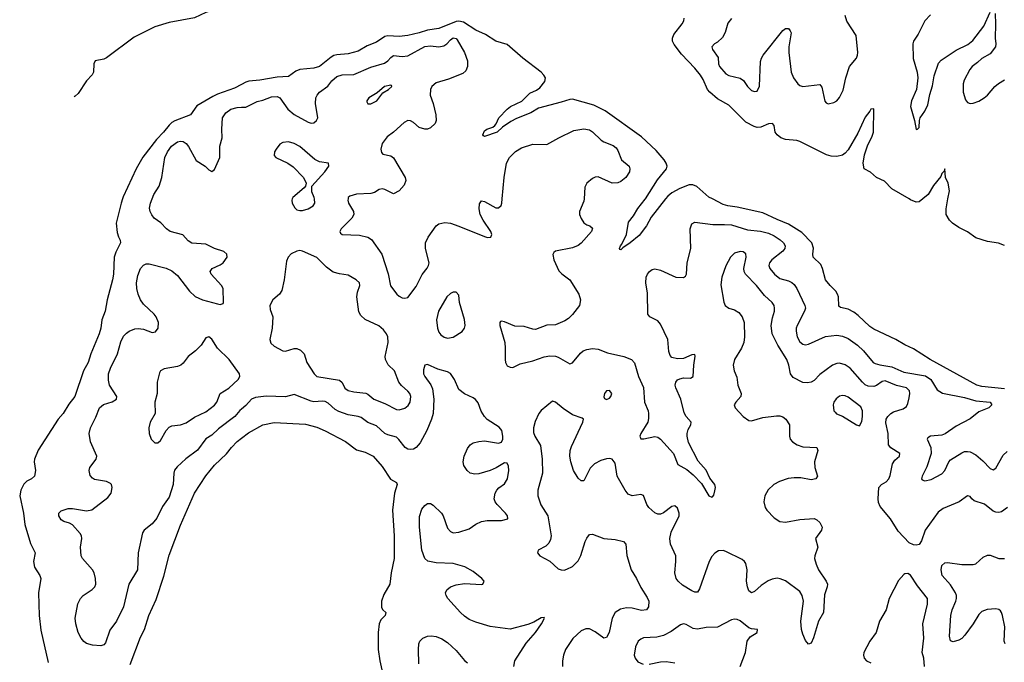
# Model space of a CAD drawing. Header units: inches. Extents: x 1308439 to 1441336, y 959892 to 1036309.
# Tile 44 of 167: x 1308439 to 1315369, y 1026740 to 1031260. Entities that reach past the tile are written whole.
import ezdxf

# ---------------------------------------------------------------- set-up
doc = ezdxf.new("R2010")
doc.units = ezdxf.units.IN
doc.header["$MEASUREMENT"] = 0
for name, color, linetype in [('B3002', 7, 'Continuous'), ('B3003', 7, 'Continuous'), ('B3012', 7, 'Continuous'), ('B3013', 7, 'Continuous')]:
    doc.layers.add(name, color=color, linetype=linetype)

msp = doc.modelspace()

# ---------------------------------------------------------------- linework, layer by layer
at = {"layer": 'B3002', "color": 6}
for points, elevation in [([(1309162.3, 1030000), (1309152.1, 1029970), (1309118.4, 1029830), (1309124, 1029764), (1309133.3, 1029733.3), (1309146.3, 1029710), (1309148.9, 1029690), (1309114.6, 1029625.4), (1309103.1, 1029590), (1309098.5, 1029470), (1309092.5, 1029430), (1309054, 1029290), (1309039.8, 1029210), (1309017.9, 1029150), (1309008.9, 1029090), (1308997.4, 1029050), (1308940.2, 1028910), (1308920.9, 1028850), (1308886.9, 1028790), (1308827.3, 1028610), (1308784.1, 1028555.9), (1308743.5, 1028490), (1308708.5, 1028450), (1308567.6, 1028232.4), (1308542.7, 1028170), (1308540.7, 1028150), (1308549.6, 1028090), (1308543.6, 1028050), (1308521.5, 1028030), (1308490, 1028014.1), (1308467.4, 1027992.6), (1308446.2, 1027950), (1308438.6, 1027910), (1308464.5, 1027790), (1308474.8, 1027710), (1308515.3, 1027575.3), (1308548.6, 1027510), (1308536.5, 1027450), (1308543, 1027410), (1308579.7, 1027350), (1308586.6, 1027330), (1308571, 1027230), (1308574.7, 1027070), (1308586.3, 1026966.3), (1308639, 1026739)], 2500), ([(1310000, 1028521.8), (1309987.9, 1028512.1), (1309952.2, 1028470), (1309838, 1028382), (1309790, 1028338.4), (1309748.8, 1028311.2), (1309690, 1028232.6), (1309608.6, 1028171.4), (1309546.1, 1028113.9), (1309529.1, 1028090.9), (1309523.9, 1028070), (1309519.1, 1027990), (1309490, 1027901.3), (1309443.7, 1027836.3), (1309404.9, 1027755.1), (1309370, 1027714.3), (1309314.8, 1027670), (1309302.4, 1027650), (1309273.4, 1027510), (1309268.4, 1027391.6), (1309207.4, 1027290), (1309170, 1027130.1), (1309119.6, 1027030), (1309073.9, 1026966.1), (1309042.5, 1026877.5), (1309030, 1026862.7), (1309010, 1026856.1), (1308950, 1026860.1), (1308910, 1026871.9), (1308890, 1026886.5), (1308870.4, 1026910), (1308849.5, 1026950), (1308834.2, 1027010), (1308829.8, 1027050), (1308848.8, 1027151.2), (1308867.1, 1027190), (1308885.2, 1027210), (1308948.8, 1027251.2), (1308967.2, 1027270), (1308973.5, 1027290), (1308972.4, 1027330), (1308962.6, 1027370), (1308951.1, 1027391.1), (1308880.1, 1027470), (1308871, 1027490), (1308866.8, 1027550), (1308875.6, 1027610), (1308873.4, 1027630), (1308865.4, 1027645.4), (1308810, 1027706.4), (1308790, 1027719), (1308749.8, 1027729.8), (1308730, 1027741.4), (1308713.3, 1027770), (1308714.6, 1027790), (1308730, 1027806.4), (1308778.9, 1027821.1), (1308810, 1027822.9), (1308910, 1027806.3), (1308946.9, 1027813.1), (1309060.1, 1027899.9), (1309082.4, 1027930), (1309089.3, 1027970), (1309083.8, 1027990), (1309077.2, 1027997.2), (1309050.8, 1028010.8), (1308965.8, 1028025.8), (1308950, 1028034.6), (1308935.2, 1028055.2), (1308927.9, 1028090), (1308932, 1028110), (1308978.1, 1028170), (1308981.1, 1028190), (1308935.9, 1028290), (1308928.5, 1028350), (1308937.6, 1028390), (1308975.2, 1028464.8), (1309000.8, 1028530), (1309027.5, 1028552.5), (1309088.9, 1028571.1), (1309119.5, 1028590), (1309122.7, 1028610), (1309070.4, 1028690.4), (1309063.9, 1028723.9), (1309064.7, 1028770), (1309078.4, 1028810), (1309127, 1028910), (1309150, 1028994.9), (1309170, 1029033.3), (1309190, 1029056.3), (1309209.6, 1029070.4), (1309250, 1029084.6), (1309272.3, 1029087.7), (1309310, 1029083.4), (1309370, 1029060.1), (1309394.9, 1029065.1), (1309412.4, 1029090), (1309415.4, 1029130), (1309399.9, 1029170), (1309385.1, 1029190), (1309310, 1029259), (1309288.9, 1029290), (1309273.6, 1029330), (1309264.1, 1029370), (1309261.4, 1029410), (1309270, 1029459.8), (1309290, 1029510.4), (1309310, 1029532.4), (1309330, 1029541.9), (1309350, 1029543.4), (1309470, 1029513.2), (1309510, 1029492.7), (1309550, 1029460.3), (1309634.1, 1029350), (1309673.5, 1029313.5), (1309726.5, 1029290), (1309830, 1029260.6), (1309850, 1029256.5), (1309870, 1029264.5), (1309873, 1029270), (1309870.1, 1029370.1), (1309860.1, 1029390), (1309785.5, 1029470), (1309779.3, 1029490), (1309792.4, 1029510), (1309850, 1029534.8), (1309871, 1029550), (1309899.9, 1029590), (1309897.7, 1029610), (1309876.6, 1029630), (1309810.2, 1029650.2), (1309750, 1029682.2), (1309649.2, 1029689.2), (1309623.9, 1029703.9), (1309586, 1029746), (1309497.7, 1029770), (1309471.1, 1029790), (1309431.5, 1029831.5), (1309385, 1029865), (1309367.7, 1029887.7), (1309357.8, 1029910), (1309353.4, 1029933.4), (1309359, 1029970), (1309371.1, 1030000)], 2600), ([(1309215.1, 1026724.9), (1309290, 1026916.9), (1309316.4, 1026970), (1309348.8, 1027070), (1309398.2, 1027181.8), (1309454.4, 1027345.6), (1309490, 1027494), (1309570, 1027705.2), (1309670, 1027930.5), (1309750, 1028050.9), (1309810, 1028127.3), (1309894, 1028206), (1309930, 1028251.8), (1309970, 1028292.5), (1310000, 1028316.1)], 2500)]:
    msp.add_lwpolyline(points, dxfattribs=dict(at, elevation=elevation))
at = {"layer": 'B3002', "color": 6, "elevation": 2700}
msp.add_lwpolyline([(1309770, 1029029.8), (1309750, 1029022), (1309716.4, 1028970), (1309675.6, 1028930), (1309625.1, 1028890), (1309590, 1028844), (1309573.8, 1028830), (1309550, 1028820.8), (1309455.6, 1028804.4), (1309430.8, 1028790), (1309423.6, 1028776.4), (1309405.5, 1028710), (1309406.2, 1028630), (1309390.1, 1028570), (1309391.1, 1028490), (1309357.7, 1028430), (1309347.4, 1028390), (1309349.6, 1028350), (1309363.4, 1028310), (1309390, 1028284.8), (1309410, 1028284.5), (1309430, 1028299.2), (1309470.5, 1028369.5), (1309490, 1028393), (1309510, 1028404), (1309570, 1028410.8), (1309610, 1028425.6), (1309670, 1028464), (1309750, 1028501.7), (1309810, 1028547.9), (1309826.6, 1028570), (1309849.4, 1028630.6), (1309910, 1028668.1), (1309976.4, 1028730), (1309989.2, 1028750), (1309985.4, 1028770), (1309913, 1028870), (1309830.9, 1028950), (1309790, 1029013.3)], close=True, dxfattribs=at)
at = {"layer": 'B3003', "color": 6}
for points, elevation in [([(1310000, 1031428.6), (1309990, 1031426.7), (1309970, 1031432.5), (1309910, 1031488.1), (1309890, 1031493.7), (1309868.8, 1031471.2), (1309846.4, 1031370), (1309832.1, 1031347.9), (1309810, 1031331.3), (1309750, 1031309.5), (1309670, 1031272), (1309490, 1031240.7), (1309390, 1031210.6), (1309243.4, 1031136.6), (1309050, 1030992.6), (1309030, 1030981.3), (1308970, 1030970.5), (1308960.8, 1030950), (1308957.8, 1030890), (1308947.9, 1030872.1), (1308909.2, 1030830), (1308850, 1030742.1), (1308830, 1030721.6), (1308822.6, 1030717.1)], 2500), ([(1310000, 1030805), (1309950, 1030778.6), (1309830, 1030735.7), (1309799.3, 1030720.7), (1309686.5, 1030653.5), (1309640.9, 1030590), (1309530, 1030548.2), (1309510, 1030537), (1309490, 1030517.9), (1309450, 1030467.9), (1309401.5, 1030418.5), (1309305.8, 1030294.2), (1309259.5, 1030210), (1309166.8, 1030013.2), (1309162.3, 1030000)], 2500), ([(1309371.1, 1030000), (1309383.2, 1030030), (1309419.6, 1030090), (1309440.2, 1030150), (1309460.8, 1030290), (1309478.7, 1030330), (1309507.7, 1030370), (1309550, 1030399.9), (1309570, 1030405.1), (1309590, 1030402.3), (1309610, 1030389.1), (1309627.3, 1030367.3), (1309680.9, 1030270), (1309743.4, 1030230), (1309770, 1030203.7), (1309790, 1030191.8), (1309810, 1030206), (1309848.3, 1030290), (1309848.1, 1030370), (1309863.1, 1030430), (1309860.9, 1030490), (1309867, 1030570), (1309890, 1030604.7), (1309924.6, 1030630), (1309970, 1030642.9), (1310000, 1030644.2)], 2600)]:
    msp.add_lwpolyline(points, dxfattribs=dict(at, elevation=elevation))
at = {"layer": 'B3012', "color": 6}
for points, elevation in [([(1310357.1, 1030000), (1310353.1, 1029990), (1310357, 1029970), (1310375.9, 1029935.9), (1310390, 1029923.4), (1310410, 1029918), (1310430, 1029918.9), (1310470, 1029929.5), (1310504.3, 1029950), (1310516.4, 1029970), (1310513.1, 1030000)], 2700), ([(1310749.6, 1030000), (1310747.5, 1029990), (1310753.8, 1029970), (1310789.4, 1029910), (1310790.6, 1029890), (1310776.5, 1029863.5), (1310700.8, 1029790), (1310691.8, 1029770), (1310697.8, 1029757.8), (1310709, 1029749), (1310830, 1029745), (1310890, 1029730.9), (1310913.9, 1029713.9), (1310988.2, 1029610), (1311032.9, 1029472.9), (1311049.2, 1029389.2), (1311092.4, 1029330), (1311110, 1029314.5), (1311130, 1029304.7), (1311150, 1029300.9), (1311170, 1029305.2), (1311230, 1029384.3), (1311272.1, 1029467.9), (1311307.8, 1029512.2), (1311317.3, 1029530), (1311320.3, 1029550), (1311295.8, 1029650), (1311294.4, 1029690), (1311312.7, 1029730), (1311369.7, 1029810), (1311390, 1029824.2), (1311430, 1029832.8), (1311470, 1029828), (1311530, 1029807.9), (1311710, 1029734.1), (1311732.4, 1029727.6), (1311753.8, 1029730), (1311761.6, 1029750), (1311756, 1029770), (1311699.9, 1029850), (1311679.7, 1029890), (1311672.8, 1029930), (1311674.4, 1029965.6), (1311690, 1029985.2), (1311710, 1029980.6), (1311790, 1029935.7), (1311810, 1029936.1), (1311826.9, 1029953.1), (1311832.3, 1029970), (1311835.1, 1030000)], 2600), ([(1312411.3, 1030000), (1312410, 1029983.9), (1312378.8, 1029910), (1312378.8, 1029890), (1312390, 1029860.8), (1312410, 1029832.4), (1312430, 1029817.7), (1312450.7, 1029810), (1312470, 1029793.7), (1312464, 1029770), (1312390.8, 1029689.2), (1312368.6, 1029671.4), (1312330, 1029656.1), (1312210, 1029632.6), (1312198, 1029622), (1312191.5, 1029608.5), (1312198.1, 1029570), (1312234.3, 1029494.3), (1312253.6, 1029473.6), (1312311.2, 1029430), (1312374.8, 1029330), (1312386.9, 1029290), (1312379, 1029250), (1312330, 1029185.9), (1312301.3, 1029158.7), (1312277, 1029143), (1312210, 1029114.8), (1312148.4, 1029111.6), (1312070, 1029081.8), (1312050, 1029082.6), (1311990, 1029101.2), (1311925, 1029105), (1311850, 1029135.5), (1311830, 1029140.2), (1311823.3, 1029136.7), (1311818, 1029130), (1311818.2, 1029110), (1311852.7, 1028990), (1311856.7, 1028950), (1311855.6, 1028870), (1311858.5, 1028850), (1311870, 1028825.3), (1311890, 1028815.2), (1311910, 1028814.6), (1311961.2, 1028838.8), (1312050, 1028860.5), (1312131, 1028889), (1312170, 1028895.8), (1312210, 1028892.4), (1312230, 1028885.3), (1312310, 1028839), (1312330, 1028847.5), (1312385.2, 1028914.8), (1312404.5, 1028930), (1312430, 1028940.6), (1312470, 1028947.1), (1312510, 1028941.7), (1312576.3, 1028916.3), (1312690, 1028891.6), (1312744, 1028870), (1312765.8, 1028845.8), (1312793.4, 1028750), (1312830, 1028672.6), (1312835.7, 1028570), (1312861.7, 1028510), (1312865.6, 1028490), (1312865.7, 1028454.3), (1312860.7, 1028430), (1312811.2, 1028350), (1312803.4, 1028330), (1312810, 1028311.8), (1312831.6, 1028311.6), (1312910, 1028328.3), (1312930, 1028323.8), (1312950, 1028310.2), (1313040.1, 1028210), (1313070.8, 1028130.8), (1313135.5, 1028095.5), (1313179.3, 1028059.3), (1313237.7, 1027997.7), (1313290, 1027912.2), (1313310, 1027901.7), (1313315.9, 1027904.1), (1313324.4, 1027915.6), (1313332.7, 1027947.3), (1313336.2, 1027970), (1313332.3, 1027990), (1313296, 1028036), (1313270, 1028090.6), (1313214, 1028154), (1313146.9, 1028286.9), (1313136.9, 1028330), (1313136.7, 1028350), (1313143.2, 1028376.8), (1313163.3, 1028410), (1313164.8, 1028430), (1313129.8, 1028469.8), (1313115.3, 1028495.3), (1313092.6, 1028590), (1313057.6, 1028670), (1313053.2, 1028690), (1313056.7, 1028710), (1313070, 1028726.7), (1313084.9, 1028735.1), (1313110, 1028740.7), (1313161.1, 1028738.9), (1313179.8, 1028750), (1313184.1, 1028830), (1313194.3, 1028894.3), (1313190, 1028904), (1313170, 1028902.8), (1313110, 1028877.3), (1313070, 1028873.9), (1313030, 1028884.4), (1313017.5, 1028897.5), (1313007, 1028927), (1313000, 1029010), (1312950, 1029118.6), (1312930, 1029142.7), (1312873.1, 1029170), (1312859.9, 1029190), (1312856.6, 1029336.6), (1312845.4, 1029410), (1312849.2, 1029450), (1312856.9, 1029470), (1312871.9, 1029490), (1312890, 1029503.4), (1312910, 1029508), (1312950, 1029497.3), (1313058, 1029450), (1313110, 1029446.4), (1313124.4, 1029455.6), (1313132.3, 1029470), (1313136.7, 1029550), (1313162.6, 1029650), (1313156.9, 1029790), (1313170, 1029823.7), (1313190, 1029836), (1313318.6, 1029818.6), (1313400.4, 1029820.4), (1313450, 1029816.5), (1313561.9, 1029781.9), (1313653.2, 1029773.2), (1313710, 1029759), (1313750, 1029739.6), (1313791.4, 1029711.4), (1313814.4, 1029690), (1313825.7, 1029670), (1313824.3, 1029650), (1313809.2, 1029630.8), (1313732.7, 1029570), (1313715.5, 1029550), (1313710.9, 1029530), (1313719, 1029510), (1313752.4, 1029470), (1313790, 1029439.7), (1313850, 1029423), (1313872.5, 1029412.5), (1313890, 1029397.8), (1313908.6, 1029368.6), (1313965.1, 1029250), (1313968.7, 1029230), (1313964, 1029210), (1313910.5, 1029110), (1313904.2, 1029090), (1313903.3, 1029070), (1313911.6, 1029030), (1313930, 1028994.3), (1313950, 1028976.9), (1313970, 1028972.6), (1313990, 1028977.5), (1314110, 1029031.5), (1314190, 1029040), (1314230, 1029033.3), (1314270, 1029017.4), (1314336.6, 1028970), (1314378.3, 1028930), (1314446.2, 1028850), (1314461.4, 1028841.4), (1314492, 1028832), (1314577.5, 1028817.5), (1314661.6, 1028781.6), (1314815.6, 1028755.6), (1314851.8, 1028730), (1314896.2, 1028656.2), (1314934.1, 1028634.1), (1315090, 1028603.3), (1315170, 1028578.9), (1315270, 1028569.9), (1315281.9, 1028550), (1315260.2, 1028530), (1315190, 1028501.4), (1315130, 1028453.4), (1315030, 1028402), (1314953.4, 1028346.6), (1314930, 1028337.7), (1314849.3, 1028330.7), (1314830, 1028319.8), (1314825.2, 1028310), (1314852.5, 1028250), (1314855.3, 1028210), (1314823.8, 1028116.2), (1314791.9, 1028050), (1314787.3, 1028030), (1314790, 1028023.1), (1314810, 1028016.7), (1314853.7, 1028026.3), (1314930, 1028066), (1314950, 1028088.7), (1314978.6, 1028150), (1314990, 1028163.3), (1315070, 1028213.6), (1315090, 1028221.8), (1315110, 1028223.9), (1315130, 1028220.3), (1315170, 1028199.4), (1315217.9, 1028157.9), (1315270, 1028103.1), (1315290, 1028094.9), (1315310, 1028106.7), (1315362.3, 1028197.7), (1315390, 1028223.9)], 2600), ([(1312985, 1030000), (1312883, 1029870), (1312850, 1029811.1), (1312797.9, 1029742.1), (1312736.8, 1029690), (1312683.5, 1029656.5), (1312670, 1029641.6), (1312662.9, 1029642.9), (1312660.3, 1029650), (1312667.9, 1029670), (1312678.1, 1029681.9), (1312709.3, 1029750), (1312723.4, 1029836.6), (1312759.8, 1029880.2), (1312789.1, 1029930.9), (1312842, 1029998), (1312843.3, 1030000)], 2500), ([(1315370, 1028662.8), (1315210, 1028680.6), (1315174.8, 1028690), (1314846.9, 1028870), (1314730, 1028944), (1314670, 1028972.3), (1314605.3, 1029010), (1314450, 1029082.4), (1314422.2, 1029102.2), (1314340.5, 1029180.5), (1314310, 1029204), (1314270, 1029223.8), (1314216.3, 1029236.3), (1314204.9, 1029244.9), (1314201.6, 1029310), (1314195, 1029330), (1314182.6, 1029350), (1314142.6, 1029390), (1314111.5, 1029430), (1314090.1, 1029510.1), (1314077.2, 1029537.2), (1314023.5, 1029590), (1314020.4, 1029610), (1314025.8, 1029654.2), (1314015.3, 1029690), (1313942.9, 1029762.9), (1313850, 1029821.9), (1313770, 1029853.8), (1313670, 1029901.4), (1313490, 1029940.7), (1313423.7, 1029950), (1313390, 1029960.9), (1313314.3, 1030000)], 2500), ([(1314795.9, 1030000), (1314770, 1029979.1), (1314750, 1029977), (1314710, 1029993.9), (1314699.5, 1030000)], 2500), ([(1315370, 1029672.7), (1315329.2, 1029689.2), (1315250, 1029700.1), (1315170, 1029725), (1315110, 1029767), (1315050, 1029798.2), (1315004.5, 1029830), (1314982.5, 1029850), (1314960.4, 1029890), (1314959.4, 1029930), (1314972.8, 1030000)], 2500), ([(1315391.6, 1027830), (1315350, 1027797.8), (1315330, 1027793.4), (1315310, 1027795.5), (1315290, 1027803.7), (1315230, 1027852.6), (1315156.6, 1027876.6), (1315140.2, 1027890), (1315130, 1027907), (1315110, 1027910.4), (1315051.5, 1027870), (1314938.8, 1027821.2), (1314903.6, 1027796.4), (1314812.9, 1027670), (1314786, 1027594), (1314770.7, 1027569.3), (1314750, 1027564), (1314730, 1027566.2), (1314700.3, 1027580.3), (1314621.9, 1027661.9), (1314568.4, 1027750), (1314496.3, 1027836.3), (1314483.5, 1027863.5), (1314481.6, 1027890), (1314486.5, 1027970), (1314504.4, 1027990), (1314536.9, 1028010), (1314555.9, 1028030), (1314565.4, 1028054.6), (1314583.1, 1028136.9), (1314599, 1028161), (1314631.5, 1028190), (1314634.1, 1028210), (1314570, 1028248.3), (1314554.7, 1028270), (1314552.5, 1028350), (1314535.1, 1028424.9), (1314538.2, 1028450), (1314549.3, 1028470), (1314570, 1028490.4), (1314590, 1028501.3), (1314657.6, 1028522.4), (1314680, 1028540), (1314690, 1028559.4), (1314700.1, 1028599.9), (1314704.2, 1028630), (1314701.9, 1028650), (1314680.6, 1028670), (1314610, 1028687), (1314530, 1028720), (1314510, 1028715.4), (1314470, 1028687.1), (1314450, 1028679.2), (1314410, 1028682.2), (1314390, 1028691.9), (1314370, 1028710.4), (1314285, 1028810), (1314250, 1028833), (1314210, 1028843.9), (1314190, 1028842.8), (1314159.1, 1028830), (1314070, 1028764.2), (1314030, 1028723), (1314010, 1028710.9), (1313985.1, 1028705.1), (1313950, 1028709), (1313883.1, 1028743.1), (1313865.3, 1028770), (1313853.1, 1028830), (1313838.4, 1028870), (1313774.9, 1028970), (1313736.3, 1029050), (1313728.5, 1029110), (1313737.1, 1029162.9), (1313750.7, 1029210), (1313752.7, 1029230), (1313748.5, 1029250), (1313734.8, 1029270), (1313681.3, 1029321.3), (1313625.8, 1029390), (1313547.5, 1029470), (1313538.4, 1029490), (1313536.5, 1029510), (1313552.1, 1029590), (1313550, 1029613.7), (1313530, 1029628), (1313510, 1029630.4), (1313470, 1029616.9), (1313441.8, 1029590), (1313410, 1029529.9), (1313380.7, 1029450), (1313374.9, 1029394.9), (1313394.3, 1029274.3), (1313403.4, 1029250), (1313430.4, 1029230.4), (1313470, 1029218.3), (1313499.9, 1029199.9), (1313522.9, 1029170), (1313537.3, 1029130), (1313540.9, 1029030), (1313536.5, 1028990), (1313519.3, 1028950), (1313471.1, 1028870), (1313461.2, 1028830), (1313468.2, 1028790), (1313486.7, 1028746.7), (1313494.6, 1028690), (1313517.5, 1028630), (1313514.5, 1028610), (1313479.3, 1028570), (1313468.4, 1028550), (1313474.6, 1028530), (1313530, 1028468.8), (1313570, 1028439.9), (1313590, 1028438.7), (1313670, 1028461.9), (1313766.7, 1028473.3), (1313790, 1028473), (1313810, 1028466.9), (1313832.3, 1028450), (1313856.6, 1028410), (1313856.4, 1028330), (1313862.7, 1028310), (1313878.9, 1028290), (1313910.1, 1028270), (1313950, 1028256.2), (1314048.9, 1028250), (1314057.6, 1028230), (1314032.4, 1028150), (1314035.1, 1028110), (1314053.8, 1028050), (1314043.5, 1028030), (1314010, 1028024.1), (1313937.2, 1028037.2), (1313890, 1028038.1), (1313847.7, 1028032.3), (1313787.1, 1028012.9), (1313747.1, 1027990), (1313707.5, 1027952.5), (1313682.5, 1027910), (1313676.6, 1027870), (1313685.8, 1027830), (1313697.1, 1027810), (1313750, 1027755.8), (1313790, 1027730.4), (1313830, 1027725.3), (1313930, 1027744.5), (1314030, 1027750.8), (1314050, 1027741.9), (1314070, 1027724.1), (1314087.2, 1027690), (1314083.5, 1027670), (1314040.5, 1027610), (1314056.8, 1027550), (1314034.6, 1027490), (1314033.8, 1027470), (1314044, 1027430), (1314061.1, 1027390), (1314115.3, 1027310), (1314124, 1027290), (1314122.3, 1027270), (1314104.6, 1027215.4), (1314096, 1027090), (1314061.7, 1027030), (1314026.8, 1026913.2), (1314010, 1026875.1), (1313990, 1026868.3), (1313970, 1026894.4), (1313950, 1026938.2), (1313942.1, 1026970), (1313937.6, 1027030), (1313954.9, 1027170), (1313947.4, 1027210), (1313930, 1027237.1), (1313830, 1027312.5), (1313792, 1027328), (1313770, 1027331.1), (1313734.7, 1027325.3), (1313706.9, 1027313.1), (1313658.9, 1027281.1), (1313610, 1027237.4), (1313589.1, 1027230), (1313570, 1027243.4), (1313560.5, 1027270), (1313555.5, 1027310), (1313560.2, 1027390), (1313550, 1027435.7), (1313540.3, 1027450), (1313522.9, 1027462.9), (1313410, 1027520.4), (1313390, 1027526.9), (1313356.7, 1027523.3), (1313332, 1027508), (1313310, 1027484.2), (1313292, 1027450), (1313222.8, 1027257.2), (1313210, 1027234.5), (1313190, 1027233.6), (1313170, 1027242.2), (1313103.7, 1027283.7), (1313073.4, 1027310), (1313060.1, 1027330), (1313051.2, 1027370), (1313058.3, 1027450), (1313056.2, 1027490), (1313020.2, 1027570), (1313015.3, 1027610), (1313025.4, 1027654.6), (1313079.5, 1027770), (1313081.1, 1027790), (1313070, 1027825.3), (1313050, 1027839.6), (1313030, 1027836.7), (1312969.4, 1027790.6), (1312950, 1027781.7), (1312930, 1027781.6), (1312910, 1027790.9), (1312866.5, 1027830), (1312853.9, 1027850), (1312830, 1027914.4), (1312810, 1027921.5), (1312750, 1027910.5), (1312722.7, 1027922.7), (1312699.5, 1027950), (1312645.2, 1028050), (1312630, 1028140.2), (1312609.9, 1028169.9), (1312590, 1028174), (1312570, 1028171.9), (1312530, 1028158.7), (1312484.5, 1028135.5), (1312455.1, 1028104.9), (1312410, 1028017.5), (1312390, 1028016.9), (1312370, 1028036), (1312337.5, 1028090), (1312317.1, 1028150), (1312310.2, 1028190), (1312313.6, 1028230), (1312321.8, 1028258.2), (1312403.6, 1028430), (1312407.1, 1028450), (1312398.5, 1028458.5), (1312330, 1028480.7), (1312265, 1028525), (1312210, 1028569.9), (1312190, 1028576.3), (1312109.3, 1028510.7), (1312091.9, 1028490), (1312067, 1028433), (1312055.2, 1028390), (1312056.1, 1028356.1), (1312064.4, 1028330), (1312104.9, 1028264.9), (1312116.1, 1028170), (1312119.4, 1028070), (1312085.4, 1027950), (1312085, 1027910), (1312107.8, 1027847.8), (1312156.4, 1027770), (1312179.3, 1027630), (1312176, 1027604), (1312163, 1027577), (1312142, 1027558), (1312088.1, 1027530), (1312083.8, 1027510), (1312100.8, 1027490), (1312170, 1027450.8), (1312230, 1027398.3), (1312250, 1027389.7), (1312270, 1027389.1), (1312290, 1027394.3), (1312330, 1027414.8), (1312370, 1027453.4), (1312389.4, 1027490.6), (1312419.4, 1027590), (1312430, 1027613.8), (1312450, 1027639.7), (1312470, 1027642.1), (1312550, 1027610.6), (1312630, 1027603.4), (1312689.3, 1027590), (1312704.3, 1027570), (1312711.1, 1027491.1), (1312742.2, 1027390), (1312780.9, 1027330), (1312810, 1027267.5), (1312856.4, 1027196.4), (1312866, 1027170), (1312865, 1027130), (1312850, 1027108.4), (1312814.6, 1027105.4), (1312750, 1027120.5), (1312710, 1027122.8), (1312666.7, 1027113.3), (1312630, 1027091.6), (1312608.7, 1027050), (1312587.9, 1026950), (1312570, 1026913.6), (1312550, 1026910.9), (1312490, 1026955.6), (1312450, 1026974.7), (1312423.7, 1026976.3), (1312390, 1026962.1), (1312332, 1026908), (1312279.9, 1026830), (1312265.7, 1026790), (1312258.8, 1026750), (1312259.5, 1026710)], 2700), ([(1311915.9, 1026710), (1311924.6, 1026750), (1312004.1, 1026875.9), (1312069.6, 1026950), (1312111.6, 1027010), (1312133, 1027050), (1312130, 1027054.6), (1312110, 1027052), (1312057.7, 1027022.3), (1312014.4, 1027005.6), (1311890, 1026972.4), (1311750, 1026992.1), (1311650, 1027022.1), (1311602.2, 1027042.2), (1311570, 1027064.1), (1311542.5, 1027090), (1311452.5, 1027190), (1311440.5, 1027210), (1311436.5, 1027230), (1311445.2, 1027250), (1311470, 1027269.9), (1311510, 1027285.2), (1311570, 1027293.9), (1311690, 1027286.8), (1311699.7, 1027290), (1311708.2, 1027310), (1311692.2, 1027330), (1311630, 1027377.9), (1311571.5, 1027411.5), (1311490, 1027435.8), (1311370, 1027440.4), (1311310.9, 1027450.9), (1311290, 1027470.1), (1311269.4, 1027529.4), (1311252.5, 1027690), (1311253.5, 1027766.5), (1311270, 1027817.9), (1311290, 1027843.5), (1311310, 1027856.5), (1311330, 1027856.9), (1311350, 1027846), (1311407.9, 1027790), (1311420.1, 1027770), (1311450, 1027682.6), (1311470, 1027660.1), (1311490, 1027651.5), (1311530, 1027654.7), (1311601.7, 1027678.3), (1311650, 1027711.7), (1311690, 1027730.4), (1311730, 1027736.8), (1311830, 1027736.7), (1311873.6, 1027750), (1311873, 1027770), (1311859.2, 1027790), (1311800.5, 1027850), (1311785.9, 1027870), (1311778.6, 1027890), (1311784.8, 1027930), (1311796.6, 1027950), (1311812.3, 1027967.7), (1311850, 1027995.7), (1311872.4, 1028030), (1311881.5, 1028090), (1311878.6, 1028118.6), (1311870, 1028141.1), (1311850, 1028142.8), (1311792.8, 1028107.2), (1311751.2, 1028088.8), (1311670, 1028065.2), (1311642.7, 1028062.7), (1311610.4, 1028070.4), (1311588.9, 1028088.9), (1311565.4, 1028125.4), (1311561.3, 1028150), (1311568, 1028190), (1311590, 1028242.9), (1311609.8, 1028270), (1311630, 1028282.7), (1311670, 1028294.3), (1311710, 1028297.7), (1311810, 1028281.7), (1311831.1, 1028288.9), (1311838.8, 1028310), (1311839.7, 1028330), (1311831.7, 1028371.7), (1311813.6, 1028393.6), (1311730, 1028447.4), (1311710, 1028468.4), (1311687.6, 1028507.6), (1311665, 1028565), (1311648.1, 1028588.1), (1311630, 1028601.1), (1311570, 1028629.2), (1311530, 1028660.1), (1311498.1, 1028730), (1311470, 1028771.2), (1311450, 1028784.4), (1311382.7, 1028802.7), (1311310, 1028834.8), (1311289.3, 1028830), (1311281.8, 1028798.2), (1311281.8, 1028770), (1311289.5, 1028750), (1311332.6, 1028692.6), (1311343.5, 1028663.5), (1311354.4, 1028590), (1311348.2, 1028490), (1311337.4, 1028450), (1311303.6, 1028370), (1311257.3, 1028282.7), (1311230.1, 1028249.9), (1311210, 1028240.1), (1311190, 1028236.6), (1311170, 1028239.8), (1311151.7, 1028250), (1311108, 1028308), (1311090, 1028324.4), (1311030, 1028339.8), (1311010, 1028350), (1310950, 1028402.7), (1310890, 1028428), (1310841.9, 1028461.9), (1310822, 1028470), (1310750, 1028481), (1310684.6, 1028504.6), (1310659.2, 1028519.2), (1310610, 1028563.8), (1310590, 1028573.9), (1310570, 1028578.1), (1310510, 1028573), (1310490, 1028576.5), (1310370, 1028623.1), (1310310, 1028606.8), (1310173, 1028613), (1310098.1, 1028601.9), (1310070, 1028591.2), (1310030, 1028546), (1310000, 1028521.8)], 2600), ([(1310000, 1028316.1), (1310050, 1028355.3), (1310150, 1028410.9), (1310230, 1028427), (1310450, 1028414.1), (1310530, 1028394.4), (1310590, 1028368.4), (1310732.7, 1028292.7), (1310810, 1028234.7), (1310870, 1028218.5), (1310926.3, 1028190), (1310990, 1028118), (1311048, 1028028), (1311090, 1028005.2), (1311095.4, 1027990), (1311075.8, 1027930), (1311062, 1027810), (1311075.2, 1027630), (1311073.6, 1027470), (1311054.4, 1027370), (1311044.9, 1027290), (1311002.6, 1027217.4), (1310986.3, 1027170), (1310986.3, 1027126.3), (1310994.7, 1027110), (1311015.1, 1027090), (1311011.6, 1027070), (1310981.6, 1027038.5), (1310968.7, 1027010), (1310962.7, 1026950), (1310961.5, 1026830), (1310974, 1026750), (1311013.6, 1026570)], 2500), ([(1315375.1, 1026870), (1315368.2, 1026890), (1315373.9, 1026990), (1315356.7, 1027070), (1315350.5, 1027090.5), (1315341.8, 1027101.8), (1315330, 1027111.5), (1315310, 1027116.5), (1315247.9, 1027112.1), (1315210, 1027098.5), (1315190, 1027076.4), (1315150, 1027010.7), (1315091.1, 1026930), (1315070, 1026907.6), (1315050, 1026895), (1315010, 1026884.2), (1314991.6, 1026891.6), (1314984.2, 1026924.2), (1314992, 1027070), (1315002.3, 1027110), (1315028.8, 1027170), (1315033.6, 1027190), (1315032.1, 1027210), (1315024.8, 1027230), (1314990, 1027285), (1314931.9, 1027350), (1314924, 1027390), (1314930, 1027422.2), (1314950, 1027440.2), (1314970, 1027441.6), (1315070, 1027427.1), (1315150, 1027428), (1315170, 1027433.8), (1315220.1, 1027479.9), (1315250, 1027494.4), (1315270, 1027493.3), (1315330, 1027469.4), (1315370, 1027471.2)], 2700), ([(1314808.1, 1026710), (1314802.9, 1026770), (1314790.9, 1026810), (1314803, 1026910), (1314796.9, 1027010), (1314828.4, 1027150), (1314829.5, 1027190), (1314758.7, 1027278.7), (1314710, 1027352.2), (1314690, 1027365.2), (1314670, 1027363.2), (1314662.5, 1027357.5), (1314625.3, 1027314.7), (1314558.6, 1027190), (1314537, 1027110), (1314489.7, 1027030), (1314467.3, 1026950), (1314423.4, 1026890), (1314381.1, 1026810), (1314377.6, 1026790), (1314382.7, 1026770), (1314399.8, 1026750), (1314430, 1026736.5)], 2800), ([(1313510.4, 1026710), (1313547.8, 1026810), (1313559.6, 1026890), (1313579.9, 1026920.1), (1313629.7, 1026950), (1313633, 1026970), (1313590, 1026975.2), (1313570, 1026982.6), (1313510, 1027031), (1313490, 1027040.7), (1313470, 1027042.9), (1313450, 1027037.9), (1313350, 1026987.8), (1313270, 1026985.6), (1313210, 1026973.4), (1313179, 1026979), (1313130, 1027006.3), (1313110, 1027011), (1313090, 1027004.6), (1313024, 1026956), (1312970.8, 1026929.2), (1312922.8, 1026917.2), (1312830, 1026912.1), (1312810, 1026903.1), (1312792.2, 1026887.8), (1312772.3, 1026850), (1312764.9, 1026790), (1312770.5, 1026770), (1312790, 1026742.4), (1312828.1, 1026728.1)], 2800), ([(1311248.7, 1026728.7), (1311246.6, 1026830), (1311249.1, 1026870), (1311255.4, 1026890), (1311275.4, 1026910), (1311310, 1026923.1), (1311333.9, 1026926.1), (1311370, 1026921.2), (1311410, 1026905.3), (1311450, 1026878.5), (1311510, 1026822.8), (1311570, 1026752.2), (1311590, 1026736.5)], 2600), ([(1312870, 1026727.7), (1312950, 1026743.1), (1312990, 1026745.5), (1313050, 1026736.9)], 2800)]:
    msp.add_lwpolyline(points, dxfattribs=dict(at, elevation=elevation))
for points, elevation in [([(1310410, 1029636), (1310390, 1029632.9), (1310350, 1029613.8), (1310327.6, 1029590), (1310317.2, 1029562.8), (1310301.1, 1029430), (1310284.4, 1029355.6), (1310268.1, 1029330), (1310220.3, 1029290), (1310200.2, 1029250), (1310201.2, 1029221.2), (1310220.8, 1029170), (1310215.9, 1029090), (1310199.4, 1029010), (1310206, 1028986), (1310230, 1028963.4), (1310290, 1028930.1), (1310310, 1028929), (1310370, 1028946.5), (1310390, 1028946.8), (1310415.5, 1028935.5), (1310441.3, 1028910), (1310459.7, 1028850), (1310510.8, 1028770), (1310530.8, 1028750.8), (1310690, 1028725.5), (1310707.4, 1028707.4), (1310727.6, 1028667.6), (1310750, 1028651.2), (1310790, 1028641.7), (1310874, 1028634), (1310890, 1028626.2), (1310931.2, 1028590), (1311010, 1028559.6), (1311090, 1028519.2), (1311110, 1028516.7), (1311150, 1028528.4), (1311172.9, 1028547.1), (1311186.8, 1028570), (1311192, 1028610), (1311184.7, 1028630), (1311170, 1028647.5), (1311126.2, 1028686.2), (1311106.3, 1028710), (1311077.1, 1028790), (1311032.9, 1028832.9), (1311012.5, 1028870), (1311010.6, 1028890), (1311031.7, 1028990), (1311029.3, 1029030), (1311021.7, 1029050), (1310999, 1029079), (1310965.8, 1029105.8), (1310870.8, 1029150.8), (1310840.3, 1029180.3), (1310826.2, 1029206.2), (1310811.7, 1029310), (1310816.9, 1029343.1), (1310833.5, 1029390), (1310830.2, 1029410.2), (1310806.6, 1029430), (1310750, 1029464.1), (1310690, 1029471.7), (1310644.8, 1029484.8), (1310598.8, 1029518.8), (1310530, 1029588.4), (1310430, 1029632.6)], 2700), ([(1311510, 1029343.8), (1311490, 1029343.6), (1311470, 1029334.7), (1311444.1, 1029310), (1311386.8, 1029210), (1311371.4, 1029150), (1311379.4, 1029090), (1311390, 1029063), (1311403.5, 1029043.5), (1311426.7, 1029026.7), (1311450, 1029020.6), (1311490, 1029027.3), (1311554, 1029066), (1311570.3, 1029089.7), (1311574.2, 1029110), (1311569.1, 1029150.9), (1311535, 1029270), (1311530, 1029322.7)], 2700), ([(1312590, 1028652.1), (1312570, 1028649.8), (1312554.5, 1028630), (1312550, 1028607.3), (1312556.1, 1028596.1), (1312570, 1028589.5), (1312590, 1028599), (1312599.9, 1028610), (1312606.5, 1028630)], 2700), ([(1314230, 1028616.2), (1314210, 1028611.2), (1314185.8, 1028594.2), (1314168.6, 1028570), (1314164, 1028550), (1314169.7, 1028510), (1314178.6, 1028498.6), (1314188.9, 1028488.9), (1314230.7, 1028470.7), (1314330, 1028411.6), (1314350, 1028403.8), (1314366.8, 1028433.2), (1314371.5, 1028468.5), (1314371.2, 1028510), (1314358.2, 1028538.2), (1314270, 1028604.8), (1314250, 1028614.9)], 2800)]:
    msp.add_lwpolyline(points, close=True, dxfattribs=dict(at, elevation=elevation))
at = {"layer": 'B3013', "color": 6}
for points, elevation in [([(1313450, 1031269.6), (1313423.9, 1031236.1), (1313404.9, 1031170), (1313385.5, 1031134.5), (1313350, 1031101.8), (1313328.6, 1031090), (1313311.1, 1031070), (1313314.5, 1031050), (1313354.8, 1030994.8), (1313358.1, 1030950), (1313364.6, 1030930), (1313410, 1030878.3), (1313430, 1030868.4), (1313510, 1030848.9), (1313533, 1030833), (1313561, 1030790), (1313590, 1030762.5), (1313610, 1030754.1), (1313630, 1030758.2), (1313647.1, 1030792.9), (1313653.9, 1030966.1), (1313659.4, 1030990), (1313670.8, 1031010), (1313810, 1031183.7), (1313830, 1031197.1), (1313850, 1031198.3), (1313862.8, 1031182.8), (1313868, 1031168), (1313853, 1031070), (1313852.3, 1031030), (1313870, 1030890.2), (1313886.2, 1030850), (1313916.8, 1030810), (1313930, 1030797.8), (1313950, 1030789.3), (1314070, 1030804.5), (1314085.9, 1030785.9), (1314106.2, 1030686.2), (1314115.6, 1030675.6), (1314130, 1030669), (1314170, 1030677.3), (1314190, 1030689.1), (1314210, 1030713.6), (1314235.1, 1030764.9), (1314254, 1030850), (1314279.8, 1030930), (1314330, 1030989.6), (1314336.2, 1031010), (1314338, 1031030), (1314326.1, 1031150), (1314260.8, 1031250), (1314248.3, 1031290)], 2600), ([(1314850, 1031295.2), (1314808.7, 1031251.3), (1314761.9, 1031158.1), (1314729.7, 1031110), (1314724.3, 1031090), (1314726.7, 1030986.7), (1314756.9, 1030890), (1314760.1, 1030850), (1314750.5, 1030770), (1314717, 1030690), (1314709.2, 1030650), (1314737.6, 1030550), (1314750, 1030488.2), (1314758, 1030490), (1314770, 1030502), (1314771.8, 1030550), (1314777.4, 1030570), (1314810, 1030617.1), (1314830, 1030662), (1314845.6, 1030734.4), (1314864.6, 1030795.4), (1314875.2, 1030864.8), (1314905.4, 1030954.6), (1314924, 1030976), (1315030, 1031046.4), (1315113.3, 1031086.7), (1315147.3, 1031112.7), (1315225.1, 1031214.9), (1315270, 1031312.5)], 2600), ([(1315304.7, 1031304.7), (1315308.4, 1031228.4), (1315304.5, 1031130), (1315310.7, 1031090), (1315306.8, 1031070), (1315270, 1031019.9), (1315210, 1030987.5), (1315181.5, 1030958.5), (1315143, 1030930), (1315125.8, 1030910), (1315085.8, 1030834.2), (1315078.7, 1030810), (1315079.9, 1030750), (1315095.5, 1030695.5), (1315110, 1030676.6), (1315130, 1030670.1), (1315150, 1030672.2), (1315190, 1030686.8), (1315228.4, 1030710), (1315250, 1030729.2), (1315302.7, 1030790), (1315327.7, 1030812.3), (1315370, 1030837)], 2600), ([(1312843.3, 1030000), (1312927.1, 1030132.9), (1312991.3, 1030210), (1312995.4, 1030230), (1312990.2, 1030250), (1312975.3, 1030275.3), (1312919.8, 1030339.8), (1312815.7, 1030435.7), (1312558.7, 1030618.7), (1312479.4, 1030659.4), (1312330, 1030701.3), (1312310, 1030699.8), (1312250, 1030679), (1312090, 1030637.2), (1312035.5, 1030604.5), (1311934.8, 1030565.2), (1311896.1, 1030543.9), (1311836.9, 1030503.1), (1311799.8, 1030470), (1311710, 1030438), (1311702.2, 1030442.2), (1311699.3, 1030450), (1311710, 1030479.1), (1311726.3, 1030490), (1311770, 1030505), (1311784.1, 1030515.9), (1311793.5, 1030526.5), (1311810.4, 1030570), (1311870, 1030631.1), (1311893.2, 1030650), (1311972.4, 1030687.6), (1312030, 1030742.2), (1312076.4, 1030763.6), (1312099.4, 1030780.6), (1312135.3, 1030824.7), (1312138.7, 1030850), (1312128.8, 1030870), (1312110.3, 1030890.3), (1311980.8, 1030990), (1311870, 1031085.5), (1311790, 1031109.5), (1311716.6, 1031156.6), (1311650, 1031187), (1311562.9, 1031242.9), (1311530, 1031249.7), (1311510, 1031246.3), (1311390, 1031197.2), (1311310, 1031185.3), (1311250, 1031166.6), (1311170, 1031149.3), (1311110, 1031141), (1311030, 1031146), (1311010, 1031141.9), (1310950, 1031102.1), (1310884.4, 1031075.6), (1310820.4, 1031039.6), (1310750, 1031019.4), (1310670, 1031013.9), (1310650, 1031008.4), (1310630, 1030997), (1310550, 1030931.6), (1310510, 1030918.7), (1310409.7, 1030910.3), (1310381.7, 1030898.3), (1310330, 1030861.2), (1310250, 1030855.8), (1310130, 1030834.1), (1310052.4, 1030827.6), (1310030, 1030820.9), (1310000, 1030805)], 2500), ([(1314699.5, 1030000), (1314578.4, 1030070), (1314525.3, 1030125.3), (1314470, 1030150.1), (1314426.7, 1030186.7), (1314383.8, 1030210), (1314376.5, 1030250), (1314384.9, 1030310), (1314406.3, 1030373.7), (1314440, 1030440), (1314448.9, 1030470), (1314450, 1030634), (1314430, 1030631.3), (1314423.5, 1030616.5), (1314390, 1030574), (1314337.4, 1030462.6), (1314270, 1030343.7), (1314250, 1030320.6), (1314230, 1030306.8), (1314190, 1030297.1), (1314150, 1030299.6), (1314116.8, 1030310), (1313930, 1030404.3), (1313910, 1030410.7), (1313830, 1030417.4), (1313796.1, 1030430), (1313770.6, 1030450), (1313757.3, 1030470), (1313750, 1030514.9), (1313737.8, 1030530), (1313710, 1030528.2), (1313655.1, 1030504.9), (1313630, 1030502.1), (1313608.3, 1030508.3), (1313550, 1030538.5), (1313430, 1030659.2), (1313350, 1030703.8), (1313295.7, 1030750), (1313280.5, 1030770), (1313250, 1030840.1), (1313230, 1030869.1), (1313190, 1030919.7), (1313098.1, 1031018.1), (1313046, 1031086), (1313034.6, 1031110), (1313033.9, 1031130), (1313043, 1031157), (1313101.2, 1031230), (1313113, 1031253), (1313115.5, 1031270)], 2500), ([(1310000, 1030644.2), (1310030, 1030645.5), (1310110, 1030685.1), (1310150, 1030694.6), (1310210, 1030716.8), (1310250, 1030720.8), (1310270, 1030709.6), (1310325.9, 1030630), (1310370, 1030593.3), (1310470, 1030538.8), (1310490, 1030532.6), (1310510, 1030534.4), (1310528.9, 1030550), (1310536.6, 1030570), (1310521.2, 1030670), (1310523.7, 1030710), (1310531.8, 1030728.2), (1310550.1, 1030750), (1310607.4, 1030792.6), (1310634.9, 1030830), (1310670, 1030860), (1310708.6, 1030871.4), (1310790, 1030873.6), (1310910, 1030925.8), (1311005.9, 1030954.1), (1311029.3, 1030970), (1311050, 1030995), (1311070, 1031007.5), (1311130, 1031000.8), (1311170, 1031005.7), (1311290, 1031071.2), (1311330, 1031075.8), (1311390, 1031069.8), (1311424.2, 1031075.8), (1311446, 1031090), (1311470, 1031118.3), (1311490, 1031132.5), (1311510, 1031128.1), (1311518, 1031118), (1311569.8, 1031030), (1311590.5, 1030970), (1311590.5, 1030930), (1311578.5, 1030901.5), (1311557.6, 1030882.4), (1311457.6, 1030842.4), (1311370, 1030816.9), (1311340.5, 1030790), (1311330.6, 1030769.4), (1311329.1, 1030730), (1311349.7, 1030670), (1311368.1, 1030590), (1311370.3, 1030550), (1311363.2, 1030530), (1311330, 1030499.2), (1311310, 1030490.9), (1311290, 1030489), (1311250, 1030502.7), (1311210, 1030537.9), (1311190, 1030549.1), (1311170, 1030550.1), (1311143.8, 1030536.2), (1311070, 1030469.4), (1311024.6, 1030435.4), (1310988.9, 1030390), (1310980.4, 1030350), (1310985.2, 1030325.2), (1310994.9, 1030314.9), (1311050, 1030303.3), (1311070, 1030287.9), (1311152.4, 1030150), (1311155.6, 1030130), (1311144.7, 1030095.3), (1311110, 1030056.8), (1311070, 1030036.2), (1311010, 1030065.6), (1310990, 1030070.1), (1310970, 1030066.2), (1310935.5, 1030044.5), (1310910, 1030036.5), (1310810, 1030032.4), (1310762.1, 1030017.9), (1310751.4, 1030008.6), (1310749.6, 1030000)], 2600), ([(1311835.1, 1030000), (1311849.3, 1030150.7), (1311865.2, 1030250), (1311887, 1030290), (1311928, 1030332), (1311970, 1030359.1), (1312050, 1030383.9), (1312150, 1030381.5), (1312232.5, 1030430), (1312338.5, 1030481.5), (1312410, 1030493.1), (1312450, 1030485.8), (1312471.6, 1030471.6), (1312531.6, 1030411.6), (1312550, 1030400.1), (1312614.9, 1030374.9), (1312637.7, 1030357.7), (1312650, 1030339.9), (1312675.4, 1030275.4), (1312727.8, 1030230), (1312733, 1030210), (1312730.2, 1030190), (1312704.5, 1030150), (1312670, 1030121.4), (1312650, 1030112.2), (1312610, 1030110.9), (1312510, 1030153.8), (1312490, 1030153.2), (1312470, 1030143.9), (1312430, 1030109.6), (1312417.7, 1030082.3), (1312411.3, 1030000)], 2600), ([(1310513.1, 1030000), (1310512, 1030010), (1310496, 1030050), (1310495.3, 1030090), (1310587.5, 1030190), (1310615, 1030230), (1310612.7, 1030250), (1310550, 1030261.3), (1310517, 1030277), (1310410, 1030369.2), (1310370.5, 1030390), (1310330, 1030400.6), (1310290, 1030396.9), (1310270, 1030383.4), (1310243.1, 1030350), (1310232, 1030330), (1310230, 1030306), (1310242.4, 1030290), (1310327.1, 1030250), (1310364.2, 1030224.2), (1310437.2, 1030150), (1310455.3, 1030110), (1310450.5, 1030090), (1310441.4, 1030078.6), (1310361.1, 1030010), (1310357.1, 1030000)], 2700), ([(1314972.8, 1030000), (1314983.7, 1030056.3), (1314975.2, 1030110), (1314955.8, 1030150), (1314950, 1030212), (1314944.9, 1030195.1), (1314930, 1030177.6), (1314922.7, 1030157.3), (1314870, 1030093.3), (1314833.2, 1030030), (1314795.9, 1030000)], 2500), ([(1313314.3, 1030000), (1313290, 1030012.5), (1313206, 1030086), (1313177.6, 1030097.6), (1313150, 1030098.8), (1313086.4, 1030073.6), (1313030, 1030042.2), (1313000.4, 1030019.6), (1312985, 1030000)], 2500)]:
    msp.add_lwpolyline(points, dxfattribs=dict(at, elevation=elevation))
at = {"layer": 'B3013', "color": 6, "elevation": 2700}
msp.add_lwpolyline([(1311050, 1030799.8), (1311005.4, 1030790), (1310954.4, 1030745.6), (1310896.9, 1030710), (1310881.8, 1030690), (1310883.1, 1030683.1), (1310889, 1030669), (1310910, 1030667.4), (1310952.9, 1030690), (1310994.3, 1030745.7), (1311035.5, 1030770), (1311058.8, 1030790), (1311056.6, 1030796.6)], close=True, dxfattribs=at)

doc.saveas('drawing.dxf')
